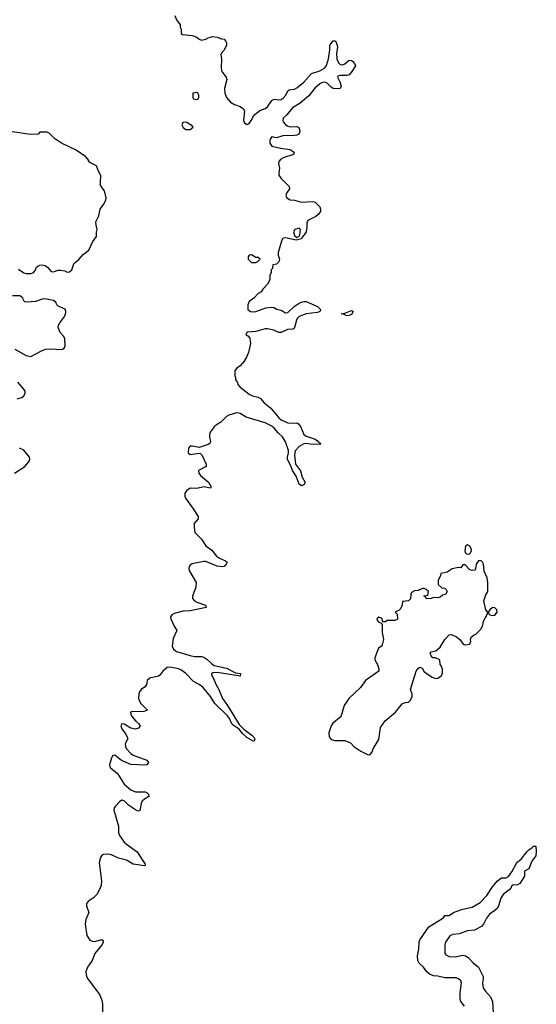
# Model space of a CAD drawing. Header units: inches. Extents: x 2380427 to 2580949, y 385907 to 546039.
# Tile 111 of 121: x 2533552 to 2538095, y 452785 to 461434. Entities that reach past the tile are written whole.
import ezdxf

# ---------------------------------------------------------------- set-up
doc = ezdxf.new("R2010")
doc.units = ezdxf.units.IN
doc.header["$MEASUREMENT"] = 0
doc.layers.add('C5435', color=7, linetype='Continuous')
doc.layers.add('C5436', color=7, linetype='Continuous')

msp = doc.modelspace()

# ---------------------------------------------------------------- linework, layer by layer
at = {"layer": 'C5435', "color": 5, "elevation": 20}
for points in [[(2533543.1, 459243.1), (2533590, 459210.2), (2533610, 459205.4), (2533650, 459205.2), (2533670, 459210.4), (2533689.6, 459230), (2533700.6, 459259.4), (2533710.9, 459269.1), (2533730, 459279.5), (2533750, 459280.3), (2533776, 459276), (2533798.5, 459258.5), (2533830, 459223.7), (2533850, 459218.4), (2533890, 459233.7), (2533910, 459235.3), (2533947.9, 459227.9), (2533970, 459218), (2533990, 459218.8), (2534010, 459238), (2534029.3, 459290), (2534038.9, 459301.1), (2534072.3, 459327.7), (2534110, 459371), (2534161.2, 459410), (2534195.5, 459484.5), (2534228.7, 459530), (2534229.1, 459569.1), (2534234, 459590), (2534224, 459630), (2534222.7, 459657.3), (2534249.3, 459710.7), (2534259, 459770), (2534289, 459810), (2534309, 459850), (2534313.2, 459870), (2534297.2, 459930), (2534269.2, 459970), (2534261.2, 459990), (2534261.7, 460000)], [(2535890, 460000), (2535921.6, 459970), (2535923.8, 459950), (2535897.6, 459910), (2535892.2, 459890), (2535900.4, 459870), (2535930, 459852.9), (2535970, 459850.3), (2536030, 459830.2), (2536130, 459837.6), (2536150, 459832.6), (2536191, 459790), (2536198.2, 459770), (2536196.9, 459750), (2536177.4, 459722.6), (2536155.8, 459704.2), (2536086, 459670), (2536078, 459650), (2536078, 459610), (2536070.6, 459570), (2536054.9, 459545.1), (2536034.8, 459525.2), (2536030, 459508.7), (2535982, 459498), (2535890, 459518.4), (2535870, 459515.1), (2535864, 459510), (2535853, 459490), (2535826, 459390), (2535826.4, 459366.4), (2535836, 459330), (2535830, 459306), (2535810, 459288), (2535778, 459282), (2535774, 459250), (2535763.6, 459236.4), (2535762, 459210), (2535752, 459190), (2535752, 459150), (2535732, 459110), (2535691.6, 459068.4), (2535676.9, 459043.1), (2535650, 459028), (2535610, 458988), (2535570, 458958), (2535558, 458930), (2535558, 458890), (2535582, 458870), (2535610, 458868), (2535630, 458871), (2535716.2, 458903.8), (2535768.5, 458908.5), (2535790, 458904.9), (2535810, 458890.8), (2535850, 458882.4), (2535890, 458858.9), (2535910, 458862), (2535965.7, 458914.3), (2536000.3, 458939.7), (2536026.2, 458953.8), (2536050, 458959.1), (2536070, 458958.5), (2536170, 458913.9), (2536198.3, 458890), (2536196.4, 458883.6), (2536190.3, 458870), (2536170, 458862.1), (2536070.7, 458850), (2536010, 458827), (2535992.2, 458810), (2535984.9, 458795.1), (2535969.3, 458730.7), (2535960.9, 458719.1), (2535950, 458715.1), (2535906.5, 458713.5), (2535850, 458687.6), (2535830, 458687.6), (2535788.3, 458708.3), (2535730, 458719.2), (2535710, 458718.5), (2535630, 458694.5), (2535552, 458690), (2535541, 458670), (2535558, 458658), (2535575.9, 458635.9), (2535580.5, 458590), (2535562.8, 458510), (2535546.8, 458470), (2535525.2, 458434.8), (2535490, 458394), (2535458, 458370), (2535444.7, 458350), (2535444.7, 458310), (2535451.3, 458290), (2535451.3, 458270), (2535466.8, 458246.8), (2535471.3, 458230), (2535490, 458206), (2535570, 458144.9), (2535598, 458130), (2535650, 458119.5), (2535670, 458107.2), (2535703.1, 458070), (2535761.3, 458021.3), (2535830, 457936.8), (2535850, 457920.1), (2535910, 457893.4), (2535950, 457889.5), (2535990, 457892.3), (2536004.4, 457884.4), (2536020, 457860), (2536050, 457789.2), (2536070, 457776), (2536150.3, 457750), (2536179.5, 457730), (2536182.2, 457722.2), (2536199.1, 457710), (2536190, 457702.9), (2536110, 457705.6), (2536070, 457712.2), (2536050, 457709.9), (2536010, 457686.3), (2535973.5, 457646.5), (2535967.6, 457610), (2535978, 457530), (2536020.6, 457470), (2536036.9, 457416.9), (2536063.6, 457370), (2536054.4, 457350), (2536030, 457340.9), (2536010, 457353.6), (2535983.6, 457423.6), (2535950, 457473.6), (2535936.2, 457516.2), (2535906.7, 457570), (2535905.9, 457590), (2535917, 457630), (2535915.6, 457650), (2535890, 457726.6), (2535863.4, 457770), (2535824.1, 457804.1), (2535790, 457847.1), (2535770, 457862.9), (2535710, 457894), (2535543.4, 457943.4), (2535490, 457974.8), (2535470, 457980.8), (2535450, 457979.2), (2535390, 457961), (2535370, 457948.7), (2535320.7, 457899.3), (2535284.2, 457875.8), (2535263.4, 457856.6), (2535236.1, 457823.9), (2535222.4, 457797.6), (2535222, 457770), (2535230.8, 457730), (2535224.7, 457710), (2535210, 457701.2), (2535130, 457677.2), (2535071.1, 457688.9), (2535051.3, 457688.7), (2535038, 457670), (2535034.8, 457630), (2535050, 457614.8), (2535130, 457627.3), (2535143.5, 457623.5), (2535153, 457613), (2535192.2, 457530), (2535190.6, 457510), (2535130, 457477), (2535124.9, 457470), (2535128.8, 457450), (2535142.3, 457430), (2535212, 457372), (2535235.3, 457330), (2535230, 457319.3), (2535170, 457331), (2535110, 457315.6), (2535050, 457318), (2535021.1, 457298.9), (2535005.3, 457274.7), (2535003.7, 457250), (2535008.9, 457230), (2535077.5, 457137.5), (2535120.9, 457070), (2535121.6, 457050), (2535086.6, 457010), (2535085.5, 456974.5), (2535092.7, 456930), (2535152.3, 456872.3), (2535190, 456811.4), (2535237.5, 456777.5), (2535282.7, 456722.7), (2535310, 456703.2), (2535362, 456682), (2535377.3, 456670), (2535368, 456650), (2535350, 456632), (2535332.3, 456627.7), (2535290, 456632.5), (2535190, 456675.4), (2535170, 456675.9), (2535070, 456654.1), (2535050, 456643.5), (2535042.3, 456630), (2535040.9, 456610), (2535045.7, 456590), (2535103.2, 456490), (2535099.8, 456450), (2535071.6, 456370), (2535072.8, 456350), (2535089.6, 456329.6), (2535110, 456317.1), (2535186.4, 456290), (2535193, 456270), (2535050, 456242.4), (2534990, 456237.2), (2534910, 456216.6), (2534890, 456206.2), (2534879.4, 456190), (2534880.1, 456170), (2534910, 456106.4), (2534934.9, 456070), (2534902.7, 455997.3), (2534892.7, 455930), (2534903.5, 455903.5), (2534930, 455885.5), (2535050, 455847.7), (2535090, 455841), (2535150, 455839.7), (2535170, 455833.6), (2535196.9, 455816.9), (2535238.4, 455778.4), (2535262.5, 455762.5), (2535370, 455736.8), (2535450, 455697), (2535492.4, 455690), (2535490, 455668.3), (2535290, 455699.1), (2535250, 455697.4), (2535239.6, 455690), (2535242, 455670), (2535253.9, 455653.9), (2535279.9, 455590), (2535304.7, 455550), (2535336.3, 455470), (2535380.7, 455410), (2535483.3, 455243.3), (2535523.2, 455203.2), (2535593.7, 455150), (2535612.9, 455130), (2535619.3, 455110), (2535610, 455093.2), (2535550, 455128.7), (2535510, 455163.8), (2535481.1, 455201.1), (2535430, 455237.8), (2535418.4, 455250), (2535396.1, 455296.1), (2535378.7, 455318.7), (2535267.9, 455427.9), (2535230.3, 455490.3), (2535163.1, 455570), (2535130, 455595.5), (2535080, 455620), (2535010, 455694.9), (2534970, 455723), (2534950, 455731.2), (2534873.4, 455746.6), (2534850, 455742.3), (2534810.3, 455710), (2534785.1, 455674.9), (2534771.9, 455668.1), (2534695.8, 455650), (2534671.7, 455630), (2534666.7, 455590), (2534649.2, 455570.8), (2534619.5, 455550), (2534604.7, 455530), (2534598.6, 455510), (2534598, 455470), (2534613.6, 455430), (2534676.3, 455370), (2534643, 455357), (2534590, 455353), (2534543.5, 455356.5), (2534526.5, 455350), (2534528.3, 455330), (2534540.8, 455310), (2534572.2, 455272.2), (2534599.5, 455250), (2534613, 455230), (2534595.5, 455210), (2534570, 455202.2), (2534530, 455211), (2534470, 455245.7), (2534450, 455249.5), (2534440.8, 455230), (2534450, 455204.9), (2534482.3, 455162.3), (2534499.5, 455130), (2534500.5, 455110), (2534490, 455098), (2534480.7, 455070), (2534482, 455050), (2534490.3, 455030), (2534528.3, 454988.3), (2534550, 454972.2), (2534670, 454930.4), (2534684, 454910), (2534671, 454890), (2534653.9, 454886.1), (2534530, 454892.9), (2534446.9, 454926.9), (2534390, 454973.1), (2534370, 454969.6), (2534359, 454950), (2534341.2, 454890), (2534343.8, 454870), (2534350, 454862.4), (2534412.9, 454812.9), (2534470, 454720.2), (2534528.9, 454668.9), (2534570, 454651.4), (2534654.8, 454650), (2534670, 454644.2), (2534685.3, 454630), (2534688.2, 454610), (2534650, 454588.3), (2534630, 454568.5), (2534621.3, 454550), (2534610, 454487.3), (2534590, 454482), (2534570, 454492.8), (2534510, 454534), (2534470, 454571.9), (2534450, 454577), (2534430, 454564.5), (2534393.5, 454526.5), (2534382.5, 454510), (2534379.9, 454490), (2534420.1, 454350), (2534422.1, 454290), (2534428.7, 454268.7), (2534470, 454210.6), (2534490, 454190.6), (2534584.5, 454124.5), (2534658.7, 454010), (2534650, 454000.5), (2534550, 454017), (2534492.5, 454052.5), (2534420.7, 454070), (2534358.4, 454098.4), (2534330, 454105), (2534290, 454101.7), (2534272, 454088), (2534264.1, 454075.9), (2534251.4, 454030), (2534271.6, 453870), (2534267.5, 453830), (2534251.4, 453788.6), (2534229.5, 453750), (2534199.8, 453720.2), (2534158.4, 453690), (2534140.8, 453670), (2534138.8, 453650), (2534159.6, 453590), (2534132.6, 453530), (2534128.6, 453490), (2534143.1, 453390), (2534169, 453349), (2534190, 453338.2), (2534210, 453335.9), (2534273.2, 453353.2), (2534286, 453346), (2534287.3, 453330), (2534277.9, 453310), (2534213.1, 453230), (2534190, 453171.1), (2534147.1, 453110), (2534133.9, 453070), (2534140.7, 453030), (2534150.1, 453010), (2534254.6, 452870), (2534271.4, 452830), (2534279.8, 452790), (2534282.8, 452650)], [(2533510, 458541.3), (2533610, 458484.7), (2533650, 458476.5), (2533751.1, 458528.9), (2533780.8, 458539.2), (2533830, 458543.6), (2533910, 458536.5), (2533930, 458541.1), (2533944.5, 458550), (2533953.2, 458570), (2533949.4, 458630), (2533940.9, 458650), (2533906.9, 458686.9), (2533892, 458730), (2533894.5, 458750), (2533904.5, 458770), (2533941.5, 458818.5), (2533954.7, 458845.3), (2533958.9, 458870), (2533952.2, 458892.2), (2533890, 458916.9), (2533877.7, 458930), (2533870, 458954.3), (2533849, 458969), (2533770, 458981.8), (2533750, 458979.9), (2533690, 458958.5), (2533614.2, 458954.2), (2533597.1, 458957.1), (2533586.9, 458966.9), (2533580.2, 458990), (2533552.6, 459010), (2533490, 459009)], [(2533530, 458104.9), (2533570, 458116), (2533590, 458128.9), (2533599.8, 458150), (2533600.3, 458170), (2533590, 458189.6), (2533535.6, 458250)], [(2533508, 457450), (2533598, 457510), (2533633.3, 457550), (2533642.9, 457570), (2533639.5, 457590), (2533590, 457651.5), (2533550, 457670.6)], [(2537462.5, 452770), (2537432, 452810), (2537425.8, 452830), (2537426.4, 452890), (2537436.4, 452970), (2537430.7, 452990.7), (2537410, 453009.9), (2537390, 453016.4), (2537290, 453018.2), (2537230, 453032.3), (2537190, 453036.4), (2537155.3, 453050), (2537132.4, 453070), (2537102.2, 453110), (2537066.1, 453146.1), (2537053.9, 453170), (2537050.5, 453210), (2537061.6, 453270), (2537065.2, 453330), (2537071.4, 453350), (2537150, 453465.6), (2537263.1, 453536.9), (2537280.7, 453550), (2537290, 453564), (2537330, 453564.4), (2537367.7, 453592.3), (2537382.1, 453597.9), (2537450, 453620.2), (2537530, 453638.9), (2537599.8, 453680.2), (2537660.4, 453739.6), (2537710, 453817), (2537750, 453867.2), (2537790, 453895.5), (2537830, 453896.4), (2537850, 453907.3), (2537879.6, 453950), (2537924.5, 454030), (2537960.6, 454059.4), (2538010, 454123.8), (2538030, 454142.4), (2538058.9, 454161.1), (2538070, 454174), (2538090, 454174), (2538094.9, 454130), (2538091.6, 454090), (2538056.2, 454043.8), (2538030, 453974), (2537990, 453955.3), (2537992.2, 453910), (2537950, 453847), (2537930, 453835.1), (2537888.3, 453831.7), (2537877.1, 453822.9), (2537873.7, 453810), (2537855.8, 453790), (2537803.6, 453750), (2537781.9, 453718.1), (2537763.2, 453650), (2537752.7, 453630), (2537731.2, 453610), (2537682.7, 453577.3), (2537657.7, 453542.3), (2537631.4, 453488.6), (2537611.5, 453468.5), (2537550, 453436.5), (2537490, 453429.2), (2537415.3, 453404.7), (2537360.5, 453399.5), (2537334.2, 453385.8), (2537296.5, 453330), (2537291.3, 453308.7), (2537290.2, 453250), (2537291.6, 453230), (2537300.3, 453220.3), (2537330, 453206.3), (2537381.2, 453201.2), (2537450, 453216.2), (2537472, 453212), (2537496.6, 453196.6), (2537538.8, 453150), (2537585.8, 453110), (2537626.1, 453030), (2537627.8, 453010), (2537621.6, 452970), (2537628.2, 452930), (2537644.2, 452904.2), (2537691.2, 452851.2), (2537708.3, 452810), (2537715.9, 452710)]]:
    msp.add_lwpolyline(points, dxfattribs=at)
at = {"layer": 'C5435', "color": 5}
for points, elevation in [([(2536010, 459602), (2535972, 459590), (2535960.7, 459570), (2535970, 459538), (2535990, 459522), (2536008.4, 459531.6), (2536015.3, 459544.7), (2536022, 459590)], 20), ([(2535590, 459368), (2535570, 459366), (2535562, 459350), (2535562, 459330), (2535590, 459302), (2535630, 459302), (2535646, 459310), (2535666, 459330), (2535650, 459346), (2535630, 459346)], 20), ([(2536430, 458833.3), (2536405.1, 458845.1), (2536379, 458850), (2536410, 458856.5), (2536470, 458879.5), (2536483.8, 458870), (2536470, 458845.4), (2536450, 458835.8)], 20), ([(2537490, 456822), (2537472, 456810), (2537466.8, 456770), (2537470, 456754), (2537481, 456741), (2537490, 456738), (2537510, 456742.8), (2537525.2, 456770), (2537521.2, 456790), (2537510, 456808.7)], 40), ([(2537590, 456684), (2537578.8, 456670), (2537567.3, 456650), (2537561, 456610), (2537550, 456599), (2537530, 456595.3), (2537510, 456602), (2537470, 456646), (2537450, 456646), (2537430, 456618), (2537410, 456622), (2537354, 456610), (2537310, 456582), (2537254, 456570), (2537252, 456550), (2537232, 456510), (2537232.7, 456472.7), (2537263.6, 456443.6), (2537290, 456442), (2537302, 456430), (2537312, 456410), (2537295.3, 456384.7), (2537270, 456378), (2537250, 456362), (2537230, 456355.3), (2537190, 456358), (2537170.9, 456349.1), (2537130, 456348), (2537122, 456362), (2537106, 456370), (2537110, 456374), (2537142, 456378), (2537146, 456410), (2537126, 456430), (2537110, 456438), (2537096.4, 456436.4), (2537074, 456430), (2537059.6, 456420.4), (2537023.6, 456416.4), (2536998, 456402), (2536992.7, 456387.3), (2536990, 456346), (2536971.6, 456328.4), (2536918, 456322), (2536914, 456290), (2536899.8, 456260.2), (2536890, 456248), (2536854, 456230), (2536871.6, 456211.6), (2536874, 456170), (2536870, 456166), (2536850, 456158), (2536784.7, 456155.3), (2536770, 456146), (2536746, 456146), (2536738, 456170), (2536730, 456178), (2536710, 456186), (2536694, 456170), (2536705.4, 456145.4), (2536734, 456134), (2536739.6, 456119.6), (2536738, 456050), (2536751, 455990), (2536738, 455942), (2536730.7, 455929.3), (2536706.4, 455913.6), (2536676, 455830), (2536676, 455810), (2536698, 455770), (2536711.1, 455731.1), (2536711.3, 455710), (2536591.6, 455628.4), (2536550, 455568), (2536446, 455470), (2536406, 455410), (2536374.8, 455310), (2536305.8, 455254.2), (2536290.8, 455230), (2536270.8, 455170), (2536274.4, 455134.4), (2536292, 455110), (2536322.5, 455102.5), (2536410, 455101), (2536447.3, 455087.3), (2536461, 455081), (2536491.3, 455050), (2536551, 455010), (2536610, 454979.1), (2536630, 454977.3), (2536650, 454996), (2536664.5, 455035.5), (2536709.3, 455110), (2536724, 455216), (2536764.7, 455275.3), (2536855.3, 455350), (2536916.4, 455423.6), (2536943.1, 455436.9), (2536970, 455438), (2536990, 455458), (2537002.7, 455490), (2537002.7, 455510), (2536988.7, 455550), (2537037.2, 455710), (2537050, 455730.8), (2537070, 455746), (2537090, 455738), (2537106.8, 455710), (2537130, 455691), (2537179.8, 455659.8), (2537208.1, 455648.1), (2537230, 455650.8), (2537259, 455670), (2537269, 455690), (2537268.9, 455728.9), (2537258, 455758), (2537248, 455770), (2537246, 455810), (2537207.3, 455827.3), (2537186, 455830), (2537170, 455846), (2537162, 455870), (2537170, 455882), (2537210, 455890.8), (2537250, 455922), (2537289.7, 455990.3), (2537330, 456030.8), (2537350, 456034), (2537393.8, 456013.8), (2537422.8, 455990), (2537452, 455950), (2537470, 455944), (2537506, 455950), (2537518, 455970), (2537515.3, 455990), (2537522, 456010), (2537548, 456030), (2537564, 456036), (2537610, 456082), (2537623.2, 456116.8), (2537629.6, 456150.4), (2537662, 456210), (2537668, 456230), (2537649.5, 456249.5), (2537632.7, 456330), (2537650, 456382), (2537668.7, 456410), (2537669.5, 456490), (2537662, 456530), (2537635.1, 456590), (2537629.3, 456650), (2537621.2, 456670), (2537610, 456681.2)], 40), ([(2537710, 456269.5), (2537684.7, 456250), (2537671, 456230), (2537676, 456216), (2537686.8, 456206.8), (2537710, 456200.4), (2537730, 456204.2), (2537750.7, 456229.3), (2537747.6, 456250), (2537730, 456267.6)], 40)]:
    msp.add_lwpolyline(points, close=True, dxfattribs=dict(at, elevation=elevation))
at = {"layer": 'C5436', "color": 5, "elevation": 20}
for points in [[(2534916, 461470), (2534930, 461432), (2534962, 461390), (2534962, 461370), (2534972, 461350), (2534972.7, 461312.7), (2534984.7, 461304.7), (2535070, 461294.8), (2535110, 461281), (2535130, 461264.7), (2535150, 461256), (2535190, 461264), (2535210, 461274.8), (2535250, 461286), (2535290, 461282), (2535326, 461266), (2535350, 461262), (2535362, 461250), (2535371.1, 461231.1), (2535371, 461210), (2535350, 461168), (2535332, 461150), (2535322, 461130), (2535326, 461090), (2535322.8, 461010), (2535326.8, 460990), (2535334.8, 460970), (2535366.8, 460930), (2535374, 460910), (2535354, 460830), (2535354.8, 460790), (2535371, 460750), (2535406, 460710), (2535440.7, 460690), (2535490.7, 460670.7), (2535520.8, 460650), (2535528.4, 460630), (2535521.1, 460550), (2535530, 460527.3), (2535550, 460514.9), (2535570, 460522.4), (2535590, 460552.2), (2535601.3, 460578.7), (2535619.2, 460600.8), (2535664.7, 460635.3), (2535710, 460654.6), (2535730, 460668.6), (2535770, 460725.2), (2535790, 460735.2), (2535830, 460730.1), (2535850, 460733), (2535870, 460745.2), (2535893.2, 460770), (2535910.4, 460809.6), (2535921.2, 460818.8), (2535970, 460824.2), (2535990, 460835.9), (2536050, 460886.4), (2536118.7, 460961.3), (2536190, 460985), (2536233.2, 461010), (2536250, 461033.1), (2536267.3, 461090), (2536279.8, 461170), (2536278.4, 461210), (2536310, 461248.4), (2536330, 461248), (2536343.6, 461210), (2536346.2, 461190), (2536339.3, 461140.7), (2536341, 461090), (2536354.7, 461054.7), (2536370, 461041.5), (2536390, 461038), (2536410, 461048.1), (2536450, 461080.2), (2536470, 461076.5), (2536477.4, 461070), (2536494.9, 461050), (2536504.9, 461030), (2536468, 460970), (2536450, 460950.9), (2536430, 460944.1), (2536370, 460944.7), (2536350, 460939.3), (2536346, 460930), (2536366.7, 460890), (2536379.5, 460850), (2536370.4, 460830), (2536350, 460826.3), (2536310, 460830.9), (2536290, 460841.7), (2536255.7, 460875.7), (2536241.7, 460881.7), (2536230, 460884.3), (2536210, 460880.1), (2536190, 460870.7), (2536148, 460832), (2536093.9, 460766.1), (2536017.4, 460702.6), (2535950, 460660.5), (2535901.4, 460598.6), (2535868.2, 460570), (2535864.8, 460550), (2535870, 460538), (2535890, 460513.2), (2535910, 460499), (2535930, 460493.4), (2535990, 460495.2), (2536006.7, 460486.7), (2536013.8, 460470), (2536014.7, 460450), (2536006, 460430), (2535990, 460421), (2535970, 460417.1), (2535865.9, 460414.1), (2535810, 460396.9), (2535770, 460405.2), (2535754.6, 460385.4), (2535750.4, 460370), (2535752.4, 460350), (2535770, 460324.6), (2535845.3, 460305.3), (2535930, 460294), (2535964.4, 460270), (2535959.3, 460250), (2535870, 460220.8), (2535848.8, 460210), (2535830.3, 460189.7), (2535827.6, 460170), (2535836.1, 460130), (2535830.3, 460090), (2535832, 460070), (2535850, 460038), (2535890, 460000)], [(2534261.7, 460000), (2534265.2, 460065.2), (2534242, 460110), (2534228, 460150), (2534170, 460179), (2534152.7, 460210), (2534133.2, 460230), (2534050, 460289.6), (2533920.7, 460350), (2533859, 460390), (2533810, 460438), (2533790, 460446), (2533730, 460446), (2533714, 460430), (2533646.7, 460426.7), (2533486, 460450)]]:
    msp.add_lwpolyline(points, dxfattribs=at)
for points in [[(2535110, 460795.3), (2535074, 460790), (2535074, 460750), (2535078, 460738), (2535110, 460734), (2535122, 460738), (2535126, 460750), (2535126, 460770), (2535118, 460790)], [(2535010, 460534), (2534987.3, 460530), (2534978, 460510), (2534990, 460486.4), (2535012, 460470), (2535050, 460469.3), (2535076.2, 460490), (2535070, 460501.2), (2535022, 460530)]]:
    msp.add_lwpolyline(points, close=True, dxfattribs=at)

doc.saveas('drawing.dxf')
